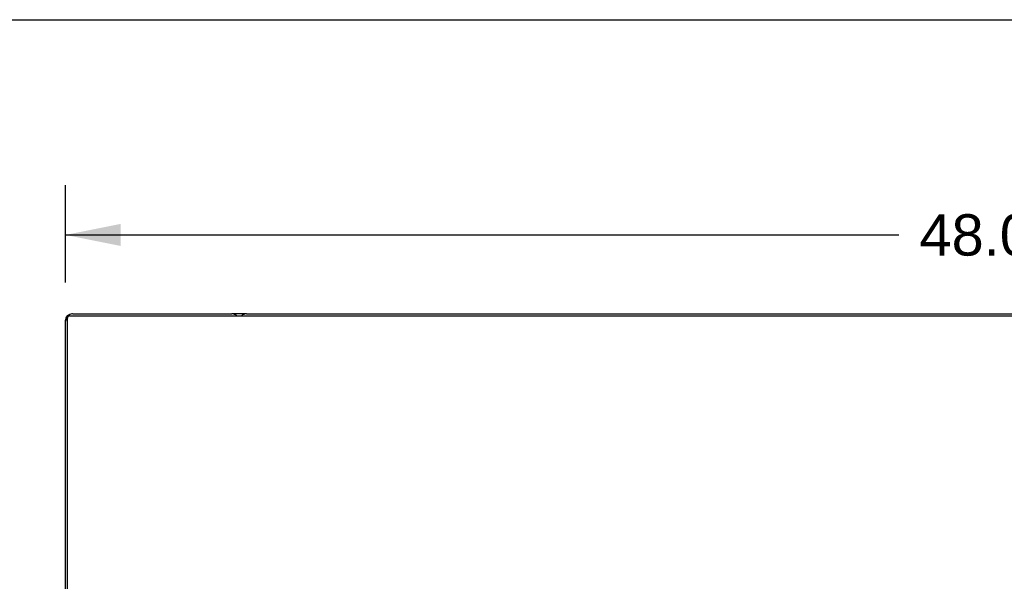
# Model space of a CAD drawing. Header units: inches. Extents: x 0 to 243, y 0 to 157.
# Tile 29 of 37: x 57 to 83, y 143 to 157. Entities that reach past the tile are written whole.
import ezdxf

# ---------------------------------------------------------------- set-up
doc = ezdxf.new("R2010")
doc.units = ezdxf.units.IN
doc.header["$LTSCALE"] = 13.357143
doc.header["$MEASUREMENT"] = 0
doc.layers.get('0').update_dxf_attribs({"linetype": 'CONTINUOUS'})
doc.layers.add('DIMENSIONS', color=7, linetype='CONTINUOUS')
doc.styles.get("Standard").update_dxf_attribs({"font": 'arial.ttf'})
doc.dimstyles.new('DIMSTYLE_1', dxfattribs={"dimtxt": 1.071429, "dimasz": 1.428571, "dimexe": 0.09, "dimexo": 0.07, "dimgap": 0.0375, "dimtad": 0, "dimtih": 1, "dimtoh": 1, "dimzin": 4, "dimdsep": 46, "dimtxsty": 'Standard', "dimblk": '_FILLED', "dimblk1": '_FILLED', "dimblk2": '_FILLED', "dimcen": 0.09, "dimadec": 3, "dimazin": 1, "dimtfac": 1, "dimtdec": 3, "dimtofl": 0, "dimtmove": 0, "dimatfit": 3, "dimldrblk": '_FILLED', "dimfxl": 0, "dimtolj": 1, "dimtzin": 4, "dimarcsym": 0})

# ---------------------------------------------------------------- blocks, each defined once
blk = doc.blocks.new('_FILLED')
at = {"color": 0, "linetype": 'ByBlock'}
blk.add_solid([(0, 0), (-1, 0.2), (-1, -0.2)], dxfattribs=at)
blk = doc.blocks.new('*D3')
at = {"layer": 'DIMENSIONS', "color": 2, "linetype": 'Continuous'}
for p, q in [((58.518, 150.329), (58.518, 152.849)), ((106.518, 150.329), (106.518, 152.849)), ((58.518, 151.563), (80.11, 151.563)), ((106.518, 151.563), (84.926, 151.563))]:
    blk.add_line(p, q, dxfattribs=at)
at = {"layer": 'DIMENSIONS', "color": 2, "linetype": 'Continuous', "xscale": 1.4285714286, "yscale": 1.4285714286, "zscale": 1.4285714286, "rotation": 180}
blk.add_blockref('_FILLED', (58.518, 151.563), dxfattribs=at)
at = {"layer": 'DIMENSIONS', "color": 2, "linetype": 'Continuous', "xscale": 1.4285714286, "yscale": 1.4285714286, "zscale": 1.4285714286}
blk.add_blockref('_FILLED', (106.518, 151.563), dxfattribs=at)
at = {"layer": 'DIMENSIONS', "color": 2, "linetype": 'Continuous', "insert": (82.518, 152.099), "char_height": 1.0714, "width": 3.74403, "attachment_point": 2, "line_spacing_factor": 0.9}
blk.add_mtext('48.00', dxfattribs=at)

msp = doc.modelspace()

# ---------------------------------------------------------------- linework, layer by layer
at = {"color": 7, "linetype": 'Continuous'}
for p, q in [((0, 157.143), (242.857, 157.143)), ((58.567, 149.469), (58.573, 149.462)), ((58.57, 131.518), (58.57, 149.406)), ((58.63, 149.466), (106.406, 149.466))]:
    msp.add_line(p, q, dxfattribs=at)
at = {"color": 3, "linetype": 'Continuous'}
for p, q in [((58.688, 149.517), (58.685, 149.518)), ((58.707, 149.518), (62.829, 149.518)), ((63.207, 149.518), (62.829, 149.518)), ((63.207, 149.518), (101.829, 149.518)), ((58.518, 131.622), (58.518, 149.351)), ((58.518, 149.351), (58.519, 149.348))]:
    msp.add_line(p, q, dxfattribs=at)
for centre, radius, start, end in [((58.707, 149.329), 0.189, 90, 180), ((58.685, 149.351), 0.167, 90, 180), ((62.829, 149.329), 0.189, 46.4602, 90), ((63.207, 149.329), 0.189, 90, 133.513)]:
    msp.add_arc(centre, radius, start, end, dxfattribs=at)
at = {"color": 7, "linetype": 'Continuous'}
msp.add_arc((58.63, 149.406), 0.06, 90, 180, dxfattribs=at)

# ---------------------------------------------------------------- dimensions: what is measured, and where the dimension line sits
at = {"layer": 'DIMENSIONS', "color": 2, "linetype": 'Continuous'}
dim = msp.add_linear_dim(base=(106.518, 151.563), p1=(58.518, 152.919), p2=(106.518, 152.919), dimstyle='DIMSTYLE_1', dxfattribs=at)
dim.commit()
dim.dimension.update_dxf_attribs({"geometry": '*D3', "text_midpoint": (82.49, 151.557), "dimtype": 160})

doc.saveas('drawing.dxf')
